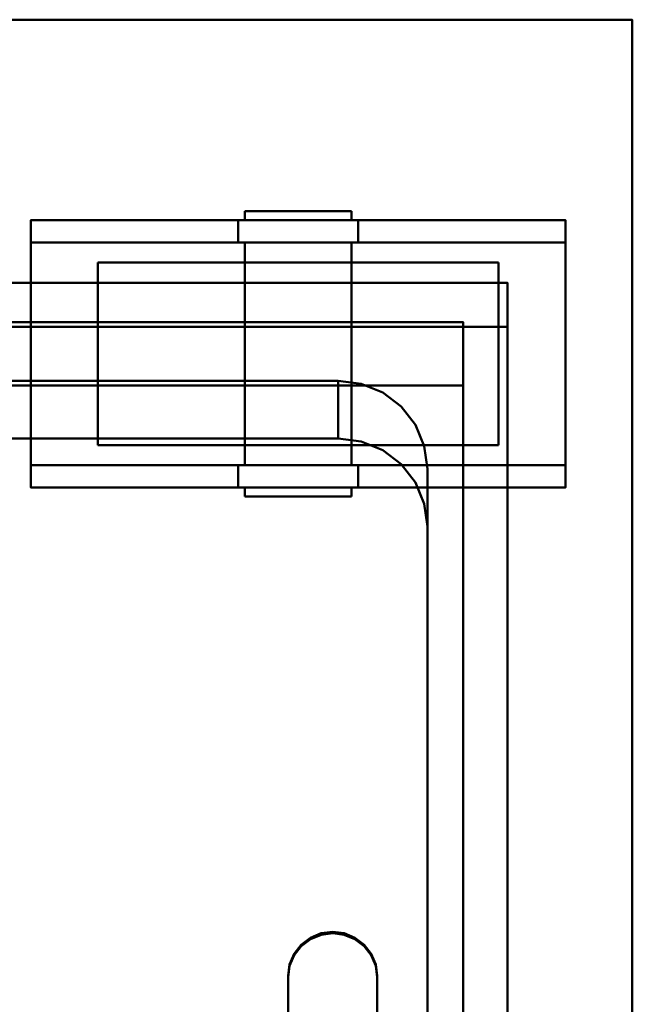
# Model space of a CAD drawing. Header units: millimetres. Extents: x -1749 to 536, y -1543 to 732.
# Tile 25 of 25: x 398 to 536, y 511 to 732. Entities that reach past the tile are written whole.
import ezdxf

# ---------------------------------------------------------------- set-up
doc = ezdxf.new("R2010")
doc.units = ezdxf.units.MM
doc.layers.add('Q-SPCQ', color=7, linetype='Continuous', lineweight=30)

# ---------------------------------------------------------------- blocks, each defined once
blk = doc.blocks.new('rf8.pizza4')
at = {"layer": 'Q-SPCQ', "lineweight": 40}
for points in [[(2133.16, 3187.22), (-151.84, 3187.22), (-151.84, 3927.22), (2133.16, 3927.22)], [(-151.84, 3927.22), (-151.84, 3927.22, 955), (2133.16, 3927.22, 955), (2133.16, 3927.22)], [(1998.16, 3877.22, -5), (1998.16, 3882.22, -5), (2044.71, 3882.22, -96.82), (2044.71, 3877.22, -96.82)], [(1998.16, 3882.22, 0), (1998.16, 3822.22, 0), (2118.16, 3822.22, 0), (2118.16, 3882.22, 0)], [(2071.6, 3877.22, -96.82), (2071.6, 3882.22, -96.82), (2118.16, 3882.22, -5), (2118.16, 3877.22, -5)], [(1998.16, 3877.22, -5), (2118.16, 3877.22, -5), (2118.16, 3827.22, -5), (1998.16, 3827.22, -5)], [(2105.16, 3858.26, 935.21), (2105.16, 3868.17, 936.6), (1005.16, 3868.17, 936.6), (1005.16, 3858.26, 935.21)], [(1005.16, 3868.17, 936.6), (2105.16, 3868.17, 936.6), (2105.16, 3868.17, 946.7), (1005.16, 3868.17, 946.7)], [(2095.16, 3533.53, 756.15), (1915.16, 3533.53, 756.15), (1915.16, 3859.32, 801.93), (2095.16, 3859.32, 801.93)], [(2095.16, 3859.32, 801.93), (1915.16, 3859.32, 801.93), (1915.16, 3845.11, 903.07), (2095.16, 3845.11, 903.07)], [(2095.16, 3519.31, 857.28), (2095.16, 3533.53, 756.15), (2095.16, 3859.32, 801.93), (2095.16, 3845.11, 903.07)], [(2105.16, 3858.26, 904.92), (2105.16, 3858.26, 935.21), (1005.16, 3858.26, 935.21), (1005.16, 3858.26, 904.92)], [(1998.16, 3827.22, -5), (2044.71, 3827.22, -96.82), (2044.71, 3822.22, -96.82), (1998.16, 3822.22, -5)], [(2071.6, 3822.22, -96.82), (2071.6, 3827.22, -96.82), (2118.16, 3827.22, -5), (2118.16, 3822.22, -5)], [(2087.16, 3826.38, 806.44), (2087.16, 3563.96, 769.56), (2087.16, 3551, 861.73), (2087.16, 3813.42, 898.65)], [(2087.16, 3563.96, 769.56), (2087.16, 3551, 861.77), (2087.16, 3813.42, 898.61), (2087.16, 3826.38, 806.44)]]:
    blk.add_3dface(points, dxfattribs=at)
for points, invisible_edges in [([(-151.84, 3927.22, 955), (-123.84, 3868.17, 946.7), (976.16, 3868.17, 946.7), (2133.16, 3927.22, 955)], 5), ([(1005.16, 3868.17, 946.7), (2105.16, 3868.17, 946.7), (2133.16, 3927.22, 955), (976.16, 3868.17, 946.7)], 14), ([(2133.16, 3927.22, 955), (2105.16, 3868.17, 946.7), (2133.16, 3437.22, 886.13)], 3), ([(2133.16, 3437.22, 765), (2133.16, 3927.22), (2133.16, 3927.22, 955), (2133.16, 3437.22, 886.13)], 1), ([(2133.16, 3437.22, 765), (2133.16, 3187.22, 720), (2133.16, 3187.22), (2133.16, 3927.22)], 9), ([(2047.76, 3884.22, -96), (2046.56, 3884.22, -93.11), (2046.16, 3884.22, -90), (2046.56, 3884.22, -86.89)], 8), ([(2046.56, 3882.22, -93.11), (2046.16, 3882.22, -90), (2046.16, 3884.22, -90), (2046.56, 3884.22, -93.11)], 8), ([(2046.16, 3882.22, -90), (2046.56, 3882.22, -86.89), (2046.56, 3884.22, -86.89), (2046.16, 3884.22, -90)], 2), ([(2046.56, 3884.22, -86.89), (2047.76, 3884.22, -84), (2049.67, 3884.22, -81.51), (2061.26, 3884.22, -101.59)], 12), ([(2047.76, 3882.22, -96), (2046.56, 3882.22, -93.11), (2046.56, 3884.22, -93.11), (2047.76, 3884.22, -96)], 10), ([(2046.56, 3882.22, -86.89), (2047.76, 3882.22, -84), (2047.76, 3884.22, -84), (2046.56, 3884.22, -86.89)], 10), ([(2055.05, 3884.22, -101.59), (2052.16, 3884.22, -100.39), (2049.67, 3884.22, -98.49), (2047.76, 3884.22, -96)], 8), ([(2049.67, 3882.22, -98.49), (2047.76, 3882.22, -96), (2047.76, 3884.22, -96), (2049.67, 3884.22, -98.49)], 10), ([(2047.76, 3882.22, -84), (2049.67, 3882.22, -81.51), (2049.67, 3884.22, -81.51), (2047.76, 3884.22, -84)], 10), ([(2052.16, 3884.22, -79.61), (2055.05, 3884.22, -78.41), (2058.16, 3884.22, -78), (2049.67, 3884.22, -81.51)], 4), ([(2052.16, 3882.22, -100.39), (2049.67, 3882.22, -98.49), (2049.67, 3884.22, -98.49), (2052.16, 3884.22, -100.39)], 10), ([(2049.67, 3882.22, -81.51), (2052.16, 3882.22, -79.61), (2052.16, 3884.22, -79.61), (2049.67, 3884.22, -81.51)], 10), ([(2055.05, 3882.22, -101.59), (2052.16, 3882.22, -100.39), (2052.16, 3884.22, -100.39), (2055.05, 3884.22, -101.59)], 10), ([(2052.16, 3882.22, -79.61), (2055.05, 3882.22, -78.41), (2055.05, 3884.22, -78.41), (2052.16, 3884.22, -79.61)], 10), ([(2061.26, 3884.22, -101.59), (2058.16, 3884.22, -102), (2055.05, 3884.22, -101.59)], 12), ([(2058.16, 3882.22, -102), (2055.05, 3882.22, -101.59), (2055.05, 3884.22, -101.59), (2058.16, 3884.22, -102)], 10), ([(2058.16, 3884.22, -78), (2055.05, 3884.22, -78.41), (2055.05, 3882.22, -78.41), (2058.16, 3882.22, -78)], 10), ([(2058.16, 3884.22, -78), (2061.26, 3884.22, -78.41), (2064.16, 3884.22, -79.61)], 12), ([(2058.16, 3884.22, -102), (2061.26, 3884.22, -101.59), (2061.26, 3882.22, -101.59), (2058.16, 3882.22, -102)], 10), ([(2058.16, 3882.22, -78), (2061.26, 3882.22, -78.41), (2061.26, 3884.22, -78.41), (2058.16, 3884.22, -78)], 10), ([(2064.16, 3884.22, -100.39), (2061.26, 3884.22, -101.59), (2068.55, 3884.22, -96), (2066.64, 3884.22, -98.49)], 2), ([(2069.75, 3884.22, -93.11), (2068.55, 3884.22, -96), (2061.26, 3884.22, -101.59), (2064.16, 3884.22, -79.61)], 14), ([(2064.16, 3882.22, -100.39), (2061.26, 3882.22, -101.59), (2061.26, 3884.22, -101.59), (2064.16, 3884.22, -100.39)], 10), ([(2061.26, 3882.22, -78.41), (2064.16, 3882.22, -79.61), (2064.16, 3884.22, -79.61), (2061.26, 3884.22, -78.41)], 10), ([(2064.16, 3884.22, -79.61), (2066.64, 3884.22, -81.51), (2068.55, 3884.22, -84), (2069.75, 3884.22, -93.11)], 12), ([(2066.64, 3882.22, -98.49), (2064.16, 3882.22, -100.39), (2064.16, 3884.22, -100.39), (2066.64, 3884.22, -98.49)], 10), ([(2064.16, 3882.22, -79.61), (2066.64, 3882.22, -81.51), (2066.64, 3884.22, -81.51), (2064.16, 3884.22, -79.61)], 10), ([(2068.55, 3882.22, -96), (2066.64, 3882.22, -98.49), (2066.64, 3884.22, -98.49), (2068.55, 3884.22, -96)], 10), ([(2066.64, 3882.22, -81.51), (2068.55, 3882.22, -84), (2068.55, 3884.22, -84), (2066.64, 3884.22, -81.51)], 10), ([(2068.55, 3884.22, -84), (2069.75, 3884.22, -86.89), (2070.16, 3884.22, -90), (2069.75, 3884.22, -93.11)], 8), ([(2069.75, 3882.22, -93.11), (2068.55, 3882.22, -96), (2068.55, 3884.22, -96), (2069.75, 3884.22, -93.11)], 10), ([(2068.55, 3882.22, -84), (2069.75, 3882.22, -86.89), (2069.75, 3884.22, -86.89), (2068.55, 3884.22, -84)], 10), ([(2070.16, 3882.22, -90), (2069.75, 3882.22, -93.11), (2069.75, 3884.22, -93.11), (2070.16, 3884.22, -90)], 2), ([(2069.75, 3882.22, -86.89), (2070.16, 3882.22, -90), (2070.16, 3884.22, -90), (2069.75, 3884.22, -86.89)], 8), ([(2047.76, 3882.22, -84), (2046.56, 3882.22, -86.89), (1998.16, 3882.22, -5)], 14), ([(2046.56, 3882.22, -86.89), (2046.16, 3882.22, -90), (2044.71, 3882.22, -96.82), (1998.16, 3882.22, -5)], 10), ([(2058.16, 3882.22, -78), (2055.05, 3882.22, -78.41), (1998.16, 3882.22, -5), (2118.16, 3882.22, -5)], 14), ([(2052.16, 3882.22, -79.61), (2049.67, 3882.22, -81.51), (1998.16, 3882.22, -5)], 14), ([(2055.05, 3882.22, -78.41), (2052.16, 3882.22, -79.61), (1998.16, 3882.22, -5)], 14), ([(2118.16, 3882.22, -5), (1998.16, 3882.22, -5), (1998.16, 3882.22, 0), (2118.16, 3882.22, 0)], 1), ([(1998.16, 3882.22, -5), (2049.67, 3882.22, -81.51), (2047.76, 3882.22, -84)], 13), ([(1998.16, 3882.22, 0), (1998.16, 3882.22, -5), (1998.16, 3877.22, -5), (1998.16, 3822.22, 0)], 4), ([(2046.76, 3882.22, -99.87), (2044.71, 3882.22, -96.82), (2047.76, 3882.22, -96), (2049.67, 3882.22, -98.49)], 10), ([(2044.71, 3882.22, -96.82), (2046.56, 3882.22, -93.11), (2047.76, 3882.22, -96)], 13), ([(2046.56, 3882.22, -93.11), (2044.71, 3882.22, -96.82), (2046.16, 3882.22, -90)], 3), ([(2046.76, 3877.22, -99.87), (2044.71, 3877.22, -96.82), (2044.71, 3882.22, -96.82), (2046.76, 3882.22, -99.87)], 8), ([(2049.67, 3882.22, -98.49), (2052.16, 3882.22, -100.39), (2049.5, 3882.22, -102.34), (2046.76, 3882.22, -99.87)], 10), ([(2049.5, 3877.22, -102.34), (2046.76, 3877.22, -99.87), (2046.76, 3882.22, -99.87), (2049.5, 3882.22, -102.34)], 10), ([(2052.16, 3882.22, -100.39), (2055.05, 3882.22, -101.59), (2052.74, 3882.22, -104.07), (2049.5, 3882.22, -102.34)], 10), ([(2052.74, 3877.22, -104.07), (2049.5, 3877.22, -102.34), (2049.5, 3882.22, -102.34), (2052.74, 3882.22, -104.07)], 10), ([(2055.05, 3882.22, -101.59), (2058.16, 3882.22, -102), (2056.32, 3882.22, -104.96), (2052.74, 3882.22, -104.07)], 10), ([(2056.32, 3877.22, -104.96), (2052.74, 3877.22, -104.07), (2052.74, 3882.22, -104.07), (2056.32, 3882.22, -104.96)], 10), ([(2058.16, 3882.22, -102), (2061.26, 3882.22, -101.59), (2060, 3882.22, -104.96), (2056.32, 3882.22, -104.96)], 10), ([(2056.32, 3882.22, -104.96), (2060, 3882.22, -104.96), (2060, 3877.22, -104.96), (2056.32, 3877.22, -104.96)], 10), ([(2061.26, 3882.22, -78.41), (2058.16, 3882.22, -78), (2118.16, 3882.22, -5)], 14), ([(2061.26, 3882.22, -101.59), (2063.57, 3882.22, -104.07), (2060, 3882.22, -104.96)], 13), ([(2063.57, 3877.22, -104.07), (2060, 3877.22, -104.96), (2060, 3882.22, -104.96), (2063.57, 3882.22, -104.07)], 10), ([(2064.16, 3882.22, -100.39), (2066.81, 3882.22, -102.34), (2063.57, 3882.22, -104.07), (2061.26, 3882.22, -101.59)], 5), ([(2061.26, 3882.22, -78.41), (2118.16, 3882.22, -5), (2064.16, 3882.22, -79.61)], 3), ([(2066.81, 3877.22, -102.34), (2063.57, 3877.22, -104.07), (2063.57, 3882.22, -104.07), (2066.81, 3882.22, -102.34)], 10), ([(2066.64, 3882.22, -98.49), (2069.55, 3882.22, -99.87), (2066.81, 3882.22, -102.34), (2064.16, 3882.22, -100.39)], 5), ([(2064.16, 3882.22, -79.61), (2118.16, 3882.22, -5), (2066.64, 3882.22, -81.51)], 3), ([(2068.55, 3882.22, -96), (2071.6, 3882.22, -96.82), (2069.55, 3882.22, -99.87), (2066.64, 3882.22, -98.49)], 5), ([(2068.55, 3882.22, -84), (2066.64, 3882.22, -81.51), (2118.16, 3882.22, -5)], 14), ([(2069.55, 3877.22, -99.87), (2066.81, 3877.22, -102.34), (2066.81, 3882.22, -102.34), (2069.55, 3882.22, -99.87)], 10), ([(2071.6, 3882.22, -96.82), (2068.55, 3882.22, -96), (2069.75, 3882.22, -93.11)], 13), ([(2068.55, 3882.22, -84), (2118.16, 3882.22, -5), (2069.75, 3882.22, -86.89)], 3), ([(2071.6, 3877.22, -96.82), (2069.55, 3877.22, -99.87), (2069.55, 3882.22, -99.87), (2071.6, 3882.22, -96.82)], 2), ([(2069.75, 3882.22, -86.89), (2118.16, 3882.22, -5), (2071.6, 3882.22, -96.82), (2070.16, 3882.22, -90)], 5), ([(2070.16, 3882.22, -90), (2071.6, 3882.22, -96.82), (2069.75, 3882.22, -93.11)], 3), ([(2118.16, 3877.22, -5), (2118.16, 3882.22, -5), (2118.16, 3882.22, 0), (2118.16, 3822.22, 0)], 8), ([(1998.16, 3877.22, -5), (2049.67, 3877.22, -81.51), (2052.16, 3877.22, -79.61)], 13), ([(2049.67, 3877.22, -81.51), (1998.16, 3877.22, -5), (2047.76, 3877.22, -84)], 3), ([(2052.16, 3877.22, -79.61), (2055.05, 3877.22, -78.41), (1998.16, 3877.22, -5)], 14), ([(1998.16, 3877.22, -5), (2055.05, 3877.22, -78.41), (2058.16, 3877.22, -78)], 13), ([(2046.56, 3877.22, -86.89), (2047.76, 3877.22, -84), (1998.16, 3877.22, -5)], 14), ([(2044.71, 3877.22, -96.82), (2046.16, 3877.22, -90), (2046.56, 3877.22, -86.89), (1998.16, 3877.22, -5)], 5), ([(2058.16, 3877.22, -78), (2061.26, 3877.22, -78.41), (2118.16, 3877.22, -5), (1998.16, 3877.22, -5)], 10), ([(1998.16, 3827.22, -5), (1998.16, 3822.22, -5), (1998.16, 3822.22, 0), (1998.16, 3877.22, -5)], 4), ([(2044.71, 3877.22, -96.82), (2046.56, 3877.22, -93.11), (2046.16, 3877.22, -90)], 13), ([(2047.76, 3877.22, -96), (2046.56, 3877.22, -93.11), (2044.71, 3877.22, -96.82), (2046.76, 3877.22, -99.87)], 10), ([(2046.56, 3827.22, -93.11), (2046.16, 3827.22, -90), (2046.16, 3877.22, -90), (2046.56, 3877.22, -93.11)], 8), ([(2046.16, 3827.22, -90), (2046.56, 3827.22, -86.89), (2046.56, 3877.22, -86.89), (2046.16, 3877.22, -90)], 2), ([(2047.76, 3827.22, -96), (2046.56, 3827.22, -93.11), (2046.56, 3877.22, -93.11), (2047.76, 3877.22, -96)], 10), ([(2046.56, 3827.22, -86.89), (2047.76, 3827.22, -84), (2047.76, 3877.22, -84), (2046.56, 3877.22, -86.89)], 10), ([(2049.67, 3877.22, -98.49), (2047.76, 3877.22, -96), (2046.76, 3877.22, -99.87), (2049.5, 3877.22, -102.34)], 10), ([(2049.67, 3827.22, -98.49), (2047.76, 3827.22, -96), (2047.76, 3877.22, -96), (2049.67, 3877.22, -98.49)], 10), ([(2047.76, 3827.22, -84), (2049.67, 3827.22, -81.51), (2049.67, 3877.22, -81.51), (2047.76, 3877.22, -84)], 10), ([(2049.5, 3877.22, -102.34), (2052.16, 3877.22, -100.39), (2049.67, 3877.22, -98.49)], 13), ([(2052.74, 3877.22, -104.07), (2055.05, 3877.22, -101.59), (2052.16, 3877.22, -100.39), (2049.5, 3877.22, -102.34)], 5), ([(2052.16, 3827.22, -100.39), (2049.67, 3827.22, -98.49), (2049.67, 3877.22, -98.49), (2052.16, 3877.22, -100.39)], 10), ([(2049.67, 3827.22, -81.51), (2052.16, 3827.22, -79.61), (2052.16, 3877.22, -79.61), (2049.67, 3877.22, -81.51)], 10), ([(2055.05, 3827.22, -101.59), (2052.16, 3827.22, -100.39), (2052.16, 3877.22, -100.39), (2055.05, 3877.22, -101.59)], 10), ([(2052.16, 3827.22, -79.61), (2055.05, 3827.22, -78.41), (2055.05, 3877.22, -78.41), (2052.16, 3877.22, -79.61)], 10), ([(2056.32, 3877.22, -104.96), (2058.16, 3877.22, -102), (2055.05, 3877.22, -101.59), (2052.74, 3877.22, -104.07)], 5), ([(2058.16, 3827.22, -102), (2055.05, 3827.22, -101.59), (2055.05, 3877.22, -101.59), (2058.16, 3877.22, -102)], 10), ([(2058.16, 3877.22, -78), (2055.05, 3877.22, -78.41), (2055.05, 3827.22, -78.41), (2058.16, 3827.22, -78)], 10), ([(2058.16, 3877.22, -102), (2056.32, 3877.22, -104.96), (2060, 3877.22, -104.96)], 13), ([(2060, 3877.22, -104.96), (2063.57, 3877.22, -104.07), (2061.26, 3877.22, -101.59), (2058.16, 3877.22, -102)], 10), ([(2058.16, 3877.22, -102), (2061.26, 3877.22, -101.59), (2061.26, 3827.22, -101.59), (2058.16, 3827.22, -102)], 10), ([(2058.16, 3827.22, -78), (2061.26, 3827.22, -78.41), (2061.26, 3877.22, -78.41), (2058.16, 3877.22, -78)], 10), ([(2064.16, 3877.22, -79.61), (2118.16, 3877.22, -5), (2061.26, 3877.22, -78.41)], 3), ([(2063.57, 3877.22, -104.07), (2066.81, 3877.22, -102.34), (2064.16, 3877.22, -100.39), (2061.26, 3877.22, -101.59)], 10), ([(2064.16, 3827.22, -100.39), (2061.26, 3827.22, -101.59), (2061.26, 3877.22, -101.59), (2064.16, 3877.22, -100.39)], 10), ([(2061.26, 3827.22, -78.41), (2064.16, 3827.22, -79.61), (2064.16, 3877.22, -79.61), (2061.26, 3877.22, -78.41)], 10), ([(2118.16, 3877.22, -5), (2064.16, 3877.22, -79.61), (2066.64, 3877.22, -81.51)], 13), ([(2066.81, 3877.22, -102.34), (2069.55, 3877.22, -99.87), (2066.64, 3877.22, -98.49), (2064.16, 3877.22, -100.39)], 10), ([(2066.64, 3827.22, -98.49), (2064.16, 3827.22, -100.39), (2064.16, 3877.22, -100.39), (2066.64, 3877.22, -98.49)], 10), ([(2064.16, 3827.22, -79.61), (2066.64, 3827.22, -81.51), (2066.64, 3877.22, -81.51), (2064.16, 3877.22, -79.61)], 10), ([(2066.64, 3877.22, -81.51), (2068.55, 3877.22, -84), (2118.16, 3877.22, -5)], 14), ([(2068.55, 3877.22, -96), (2066.64, 3877.22, -98.49), (2069.55, 3877.22, -99.87), (2071.6, 3877.22, -96.82)], 10), ([(2068.55, 3827.22, -96), (2066.64, 3827.22, -98.49), (2066.64, 3877.22, -98.49), (2068.55, 3877.22, -96)], 10), ([(2066.64, 3827.22, -81.51), (2068.55, 3827.22, -84), (2068.55, 3877.22, -84), (2066.64, 3877.22, -81.51)], 10), ([(2068.55, 3877.22, -84), (2069.75, 3877.22, -86.89), (2118.16, 3877.22, -5)], 14), ([(2068.55, 3877.22, -96), (2071.6, 3877.22, -96.82), (2069.75, 3877.22, -93.11)], 3), ([(2069.75, 3827.22, -93.11), (2068.55, 3827.22, -96), (2068.55, 3877.22, -96), (2069.75, 3877.22, -93.11)], 10), ([(2068.55, 3827.22, -84), (2069.75, 3827.22, -86.89), (2069.75, 3877.22, -86.89), (2068.55, 3877.22, -84)], 10), ([(2069.75, 3877.22, -86.89), (2070.16, 3877.22, -90), (2071.6, 3877.22, -96.82), (2118.16, 3877.22, -5)], 10), ([(2071.6, 3877.22, -96.82), (2070.16, 3877.22, -90), (2069.75, 3877.22, -93.11)], 13), ([(2070.16, 3827.22, -90), (2069.75, 3827.22, -93.11), (2069.75, 3877.22, -93.11), (2070.16, 3877.22, -90)], 2), ([(2069.75, 3827.22, -86.89), (2070.16, 3827.22, -90), (2070.16, 3877.22, -90), (2069.75, 3877.22, -86.89)], 8), ([(2118.16, 3822.22, 0), (2118.16, 3822.22, -5), (2118.16, 3827.22, -5), (2118.16, 3877.22, -5)], 8), ([(2014.69, 3872.73, -101.65), (2013.16, 3872.73, -90), (2035.66, 3872.73, -128.97), (2019.18, 3872.73, -112.5)], 6), ([(2035.66, 3872.73, -128.97), (2013.16, 3872.73, -90), (2069.8, 3872.73, -133.47), (2058.16, 3872.73, -135)], 11), ([(2069.8, 3872.73, -133.47), (2013.16, 3872.73, -90), (2014.69, 3872.73, -78.35), (2089.98, 3872.73, -58.18)], 13), ([(2014.69, 3872.73, -101.65), (2014.69, 3831.72, -101.65), (2013.16, 3831.72, -90), (2013.16, 3872.73, -90)], 1), ([(2013.16, 3831.72, -90), (2014.69, 3831.72, -78.35), (2014.69, 3872.73, -78.35), (2013.16, 3872.73, -90)], 2), ([(2058.16, 3872.73, -45), (2014.69, 3872.73, -78.35), (2019.18, 3872.73, -67.5), (2026.34, 3872.73, -58.18)], 9), ([(2089.98, 3872.73, -58.18), (2014.69, 3872.73, -78.35), (2058.16, 3872.73, -45), (2080.66, 3872.73, -51.03)], 7), ([(2019.18, 3872.73, -112.5), (2019.18, 3831.72, -112.5), (2014.69, 3831.72, -101.65), (2014.69, 3872.73, -101.65)], 5), ([(2014.69, 3831.72, -78.35), (2019.18, 3831.72, -67.5), (2019.18, 3872.73, -67.5), (2014.69, 3872.73, -78.35)], 10), ([(2019.18, 3872.73, -112.5), (2035.66, 3872.73, -128.97), (2026.34, 3872.73, -121.82)], 1), ([(2026.34, 3872.73, -121.82), (2026.34, 3831.72, -121.82), (2019.18, 3831.72, -112.5), (2019.18, 3872.73, -112.5)], 5), ([(2019.18, 3831.72, -67.5), (2026.34, 3831.72, -58.18), (2026.34, 3872.73, -58.18), (2019.18, 3872.73, -67.5)], 10), ([(2035.66, 3872.73, -51.03), (2046.51, 3872.73, -46.53), (2058.16, 3872.73, -45), (2026.34, 3872.73, -58.18)], 4), ([(2035.66, 3872.73, -128.97), (2035.66, 3831.72, -128.97), (2026.34, 3831.72, -121.82), (2026.34, 3872.73, -121.82)], 5), ([(2026.34, 3831.72, -58.18), (2035.66, 3831.72, -51.03), (2035.66, 3872.73, -51.03), (2026.34, 3872.73, -58.18)], 10), ([(2035.66, 3872.73, -128.97), (2058.16, 3872.73, -135), (2046.51, 3872.73, -133.47)], 1), ([(2046.51, 3872.73, -133.47), (2046.51, 3831.72, -133.47), (2035.66, 3831.72, -128.97), (2035.66, 3872.73, -128.97)], 5), ([(2035.66, 3831.72, -51.03), (2046.51, 3831.72, -46.53), (2046.51, 3872.73, -46.53), (2035.66, 3872.73, -51.03)], 10), ([(2046.51, 3872.73, -133.47), (2058.16, 3872.73, -135), (2058.16, 3831.72, -135), (2046.51, 3831.72, -133.47)], 10), ([(2058.16, 3831.72, -45), (2058.16, 3872.73, -45), (2046.51, 3872.73, -46.53), (2046.51, 3831.72, -46.53)], 5), ([(2069.8, 3872.73, -46.53), (2080.66, 3872.73, -51.03), (2058.16, 3872.73, -45)], 2), ([(2058.16, 3831.72, -135), (2058.16, 3872.73, -135), (2069.8, 3872.73, -133.47), (2069.8, 3831.72, -133.47)], 5), ([(2069.8, 3872.73, -46.53), (2058.16, 3872.73, -45), (2058.16, 3831.72, -45), (2069.8, 3831.72, -46.53)], 10), ([(2089.98, 3872.73, -121.82), (2080.66, 3872.73, -128.97), (2069.8, 3872.73, -133.47), (2089.98, 3872.73, -58.18)], 12), ([(2080.66, 3831.72, -128.97), (2069.8, 3831.72, -133.47), (2069.8, 3872.73, -133.47), (2080.66, 3872.73, -128.97)], 10), ([(2069.8, 3872.73, -46.53), (2069.8, 3831.72, -46.53), (2080.66, 3831.72, -51.03), (2080.66, 3872.73, -51.03)], 5), ([(2089.98, 3831.72, -121.82), (2080.66, 3831.72, -128.97), (2080.66, 3872.73, -128.97), (2089.98, 3872.73, -121.82)], 10), ([(2080.66, 3872.73, -51.03), (2080.66, 3831.72, -51.03), (2089.98, 3831.72, -58.18), (2089.98, 3872.73, -58.18)], 5), ([(2101.62, 3872.73, -101.65), (2097.13, 3872.73, -112.5), (2089.98, 3872.73, -121.82), (2097.13, 3872.73, -67.5)], 12), ([(2089.98, 3872.73, -121.82), (2089.98, 3872.73, -58.18), (2097.13, 3872.73, -67.5)], 13), ([(2097.13, 3831.72, -112.5), (2089.98, 3831.72, -121.82), (2089.98, 3872.73, -121.82), (2097.13, 3872.73, -112.5)], 10), ([(2089.98, 3872.73, -58.18), (2089.98, 3831.72, -58.18), (2097.13, 3831.72, -67.5), (2097.13, 3872.73, -67.5)], 5), ([(2101.62, 3872.73, -78.35), (2103.16, 3872.73, -90), (2101.62, 3872.73, -101.65), (2097.13, 3872.73, -67.5)], 4), ([(2101.62, 3831.72, -101.65), (2097.13, 3831.72, -112.5), (2097.13, 3872.73, -112.5), (2101.62, 3872.73, -101.65)], 10), ([(2097.13, 3872.73, -67.5), (2097.13, 3831.72, -67.5), (2101.62, 3831.72, -78.35), (2101.62, 3872.73, -78.35)], 5), ([(2103.16, 3831.72, -90), (2101.62, 3831.72, -101.65), (2101.62, 3872.73, -101.65), (2103.16, 3872.73, -90)], 2), ([(2101.62, 3872.73, -78.35), (2101.62, 3831.72, -78.35), (2103.16, 3831.72, -90), (2103.16, 3872.73, -90)], 1), ([(2105.16, 3493.36, 894.02), (2133.16, 3437.22, 886.13), (2105.16, 3868.17, 946.7)], 3), ([(2105.16, 3868.17, 946.7), (2105.16, 3868.17, 936.6), (2105.16, 3858.26, 935.21), (2105.16, 3493.36, 894.02)], 4), ([(1527.16, 3833.23, 901.4), (1585.16, 3833.23, 901.4), (2105.16, 3858.26, 904.92), (1005.16, 3858.26, 904.92)], 11), ([(2105.16, 3858.26, 904.92), (1585.16, 3833.23, 901.4), (1707.16, 3833.23, 901.4), (1765.16, 3833.23, 901.4)], 13), ([(2105.16, 3858.26, 904.92), (1765.16, 3833.23, 901.4), (1887.16, 3833.23, 901.4)], 13), ([(1945.16, 3833.23, 901.4), (2067.16, 3833.23, 901.4), (2105.16, 3858.26, 904.92), (1887.16, 3833.23, 901.4)], 14), ([(2067.16, 3833.23, 901.4), (2072.33, 3832.55, 901.3), (2105.16, 3858.26, 904.92)], 14), ([(2077.16, 3830.57, 901.02), (2105.16, 3858.26, 904.92), (2072.33, 3832.55, 901.3)], 3), ([(2105.16, 3858.26, 904.92), (2077.16, 3830.57, 901.02), (2081.3, 3827.43, 900.58)], 13), ([(2084.48, 3823.33, 900.01), (2105.16, 3858.26, 904.92), (2081.3, 3827.43, 900.58)], 3), ([(2105.16, 3858.26, 904.92), (2084.48, 3823.33, 900.01), (2086.47, 3818.55, 899.33)], 13), ([(2105.16, 3858.26, 904.92), (2086.47, 3818.55, 899.33), (2087.16, 3813.42, 898.61)], 13), ([(2105.16, 3858.26, 904.92), (2087.16, 3551, 861.73), (2105.16, 3503.26, 855.02)], 3), ([(2087.16, 3551, 861.73), (2105.16, 3858.26, 904.92), (2087.16, 3813.42, 898.61)], 3), ([(2105.16, 3858.26, 904.92), (2105.16, 3503.26, 855.02), (2105.16, 3503.26, 885.32), (2105.16, 3858.26, 935.21)], 4), ([(2105.16, 3503.26, 885.32), (2105.16, 3493.36, 883.93), (2105.16, 3493.36, 894.02), (2105.16, 3858.26, 935.21)], 12), ([(1925.16, 3826.38, 806.44), (2087.16, 3826.38, 806.44), (2067.16, 3846.18, 809.23), (1945.16, 3846.18, 809.23)], 11), ([(1925.16, 3826.38, 806.44), (2087.16, 3826.38, 806.44), (2067.16, 3846.18, 809.23), (1945.16, 3846.18, 809.23)], 11), ([(2067.16, 3833.23, 901.4), (1945.16, 3846.18, 809.23), (2067.16, 3846.18, 809.23)], 1), ([(1945.16, 3846.18, 809.23), (2067.16, 3833.23, 901.4), (1945.16, 3833.22, 901.44)], 1), ([(2067.16, 3846.18, 809.23), (2067.16, 3833.22, 901.44), (1945.16, 3833.23, 901.4)], 12), ([(1945.16, 3833.23, 901.4), (1945.16, 3846.18, 809.23), (2067.16, 3846.18, 809.23)], 12), ([(2081.3, 3840.38, 808.41), (2072.33, 3845.51, 809.13), (2067.16, 3846.18, 809.23)], 13), ([(2072.33, 3845.51, 809.13), (2072.33, 3832.55, 901.3), (2067.16, 3846.18, 809.23)], 3), ([(2067.16, 3833.22, 901.44), (2067.16, 3846.18, 809.23), (2072.33, 3832.55, 901.3)], 2), ([(2081.3, 3840.38, 808.41), (2072.33, 3845.51, 809.13), (2067.16, 3846.18, 809.23)], 13), ([(2072.33, 3845.51, 809.13), (2072.33, 3832.55, 901.3), (2067.16, 3846.18, 809.23)], 3), ([(2067.16, 3833.22, 901.44), (2067.16, 3846.18, 809.23), (2072.33, 3832.55, 901.3)], 2), ([(1945.16, 3833.23, 901.4), (2067.16, 3833.23, 901.4), (2095.16, 3845.11, 903.07), (1915.16, 3845.11, 903.07)], 10), ([(2067.16, 3833.23, 901.4), (2072.33, 3832.55, 901.3), (2095.16, 3845.11, 903.07)], 14), ([(2072.33, 3845.51, 809.13), (2081.3, 3840.38, 808.41), (2077.16, 3843.53, 808.85)], 1), ([(2077.16, 3830.57, 901.02), (2072.33, 3832.55, 901.3), (2072.33, 3845.51, 809.13)], 14), ([(2072.33, 3845.51, 809.13), (2077.16, 3843.53, 808.85), (2077.16, 3830.57, 901.02)], 14), ([(2072.33, 3845.51, 809.13), (2081.3, 3840.38, 808.41), (2077.16, 3843.53, 808.85)], 1), ([(2077.16, 3830.57, 901.02), (2072.33, 3832.55, 901.3), (2072.33, 3845.51, 809.13)], 14), ([(2072.33, 3845.51, 809.13), (2077.16, 3843.53, 808.85), (2077.16, 3830.57, 901.02)], 14), ([(2072.33, 3832.55, 901.3), (2077.16, 3830.57, 901.02), (2095.16, 3845.11, 903.07)], 14), ([(2077.16, 3830.57, 901.02), (2081.3, 3827.43, 900.58), (2095.16, 3845.11, 903.07)], 14), ([(2081.3, 3827.43, 900.58), (2077.16, 3830.57, 901.02), (2077.16, 3843.53, 808.85), (2081.3, 3840.38, 808.41)], 10), ([(2081.3, 3827.43, 900.58), (2077.16, 3830.57, 901.02), (2077.16, 3843.53, 808.85), (2081.3, 3840.38, 808.41)], 10), ([(2084.48, 3823.33, 900.01), (2095.16, 3845.11, 903.07), (2081.3, 3827.43, 900.58)], 3), ([(2095.16, 3845.11, 903.07), (2084.48, 3823.33, 900.01), (2086.47, 3818.55, 899.33)], 13), ([(2086.47, 3818.55, 899.33), (2087.16, 3813.42, 898.61), (2095.16, 3845.11, 903.07)], 14), ([(2095.16, 3845.11, 903.07), (2087.16, 3813.42, 898.61), (2087.16, 3551, 861.73)], 13), ([(2087.16, 3551, 861.73), (2095.16, 3519.31, 857.28), (2095.16, 3845.11, 903.07)], 13), ([(2084.48, 3836.28, 807.83), (2081.3, 3840.38, 808.41), (2086.47, 3831.5, 807.16)], 2), ([(2087.16, 3826.38, 806.44), (2086.47, 3831.5, 807.16), (2081.3, 3840.38, 808.41)], 14), ([(2084.48, 3836.28, 807.83), (2084.48, 3823.33, 900.01), (2081.3, 3840.38, 808.41)], 3), ([(2081.3, 3827.43, 900.58), (2081.3, 3840.38, 808.41), (2084.48, 3823.33, 900.01)], 3), ([(2084.48, 3836.28, 807.83), (2081.3, 3840.38, 808.41), (2086.47, 3831.5, 807.16)], 2), ([(2087.16, 3826.38, 806.44), (2086.47, 3831.5, 807.16), (2081.3, 3840.38, 808.41)], 14), ([(2084.48, 3836.28, 807.83), (2084.48, 3823.33, 900.01), (2081.3, 3840.38, 808.41)], 3), ([(2081.3, 3827.43, 900.58), (2081.3, 3840.38, 808.41), (2084.48, 3823.33, 900.01)], 3), ([(2086.47, 3818.55, 899.33), (2084.48, 3823.33, 900.01), (2084.48, 3836.28, 807.83), (2086.47, 3831.5, 807.16)], 10), ([(2086.47, 3818.55, 899.33), (2084.48, 3823.33, 900.01), (2084.48, 3836.28, 807.83), (2086.47, 3831.5, 807.16)], 10), ([(2014.69, 3831.72, -78.35), (2013.16, 3831.72, -90), (2014.69, 3831.72, -101.65)], 12), ([(2019.18, 3831.72, -67.5), (2014.69, 3831.72, -78.35), (2035.66, 3831.72, -51.03), (2026.34, 3831.72, -58.18)], 2), ([(2035.66, 3831.72, -128.97), (2014.69, 3831.72, -101.65), (2019.18, 3831.72, -112.5), (2026.34, 3831.72, -121.82)], 1), ([(2058.16, 3831.72, -135), (2069.8, 3831.72, -133.47), (2014.69, 3831.72, -78.35)], 14), ([(2058.16, 3831.72, -45), (2046.51, 3831.72, -46.53), (2035.66, 3831.72, -51.03), (2089.98, 3831.72, -58.18)], 12), ([(2058.16, 3831.72, -135), (2035.66, 3831.72, -128.97), (2046.51, 3831.72, -133.47)], 1), ([(2080.66, 3831.72, -51.03), (2069.8, 3831.72, -46.53), (2058.16, 3831.72, -45), (2089.98, 3831.72, -58.18)], 4), ([(2069.8, 3831.72, -133.47), (2080.66, 3831.72, -128.97), (2089.98, 3831.72, -121.82), (2089.98, 3831.72, -58.18)], 12), ([(2087.16, 3813.42, 898.61), (2086.47, 3818.55, 899.33), (2086.47, 3831.5, 807.16)], 14), ([(2086.47, 3831.5, 807.16), (2087.16, 3826.38, 806.44), (2087.16, 3813.42, 898.61)], 12), ([(2087.16, 3813.42, 898.61), (2086.47, 3818.55, 899.33), (2086.47, 3831.5, 807.16)], 14), ([(2086.47, 3831.5, 807.16), (2087.16, 3826.38, 806.44), (2087.16, 3813.42, 898.61)], 12), ([(2097.13, 3831.72, -67.5), (2089.98, 3831.72, -58.18), (2101.62, 3831.72, -101.65), (2101.62, 3831.72, -78.35)], 6), ([(2089.98, 3831.72, -121.82), (2097.13, 3831.72, -112.5), (2101.62, 3831.72, -101.65), (2089.98, 3831.72, -58.18)], 12), ([(2101.62, 3831.72, -78.35), (2101.62, 3831.72, -101.65), (2103.16, 3831.72, -90)], 1), ([(1925.16, 3563.96, 769.56), (2087.16, 3563.96, 769.56), (2087.16, 3826.38, 806.44), (1925.16, 3826.38, 806.44)], 5), ([(1925.16, 3563.96, 769.56), (2087.16, 3563.96, 769.56), (2087.16, 3826.38, 806.44), (1925.16, 3826.38, 806.44)], 5), ([(2046.56, 3827.22, -86.89), (2046.16, 3827.22, -90), (2044.71, 3827.22, -96.82), (1998.16, 3827.22, -5)], 10), ([(2047.76, 3827.22, -84), (1998.16, 3827.22, -5), (2049.67, 3827.22, -81.51)], 3), ([(1998.16, 3827.22, -5), (2047.76, 3827.22, -84), (2046.56, 3827.22, -86.89)], 13), ([(2052.16, 3827.22, -79.61), (2049.67, 3827.22, -81.51), (1998.16, 3827.22, -5)], 14), ([(2055.05, 3827.22, -78.41), (2052.16, 3827.22, -79.61), (1998.16, 3827.22, -5)], 14), ([(2058.16, 3827.22, -78), (2055.05, 3827.22, -78.41), (1998.16, 3827.22, -5), (2118.16, 3827.22, -5)], 10), ([(2047.76, 3827.22, -96), (2049.67, 3827.22, -98.49), (2046.76, 3827.22, -99.87), (2044.71, 3827.22, -96.82)], 10), ([(2046.56, 3827.22, -93.11), (2044.71, 3827.22, -96.82), (2046.16, 3827.22, -90)], 3), ([(2047.76, 3827.22, -96), (2044.71, 3827.22, -96.82), (2046.56, 3827.22, -93.11)], 3), ([(2046.76, 3822.22, -99.87), (2044.71, 3822.22, -96.82), (2044.71, 3827.22, -96.82), (2046.76, 3827.22, -99.87)], 8), ([(2049.67, 3827.22, -98.49), (2052.16, 3827.22, -100.39), (2049.5, 3827.22, -102.34), (2046.76, 3827.22, -99.87)], 10), ([(2049.5, 3822.22, -102.34), (2046.76, 3822.22, -99.87), (2046.76, 3827.22, -99.87), (2049.5, 3827.22, -102.34)], 10), ([(2052.74, 3827.22, -104.07), (2049.5, 3827.22, -102.34), (2052.16, 3827.22, -100.39), (2055.05, 3827.22, -101.59)], 10), ([(2052.74, 3822.22, -104.07), (2049.5, 3822.22, -102.34), (2049.5, 3827.22, -102.34), (2052.74, 3827.22, -104.07)], 10), ([(2056.32, 3827.22, -104.96), (2052.74, 3827.22, -104.07), (2055.05, 3827.22, -101.59), (2058.16, 3827.22, -102)], 10), ([(2056.32, 3822.22, -104.96), (2052.74, 3822.22, -104.07), (2052.74, 3827.22, -104.07), (2056.32, 3827.22, -104.96)], 10), ([(2056.32, 3827.22, -104.96), (2058.16, 3827.22, -102), (2060, 3827.22, -104.96)], 3), ([(2056.32, 3827.22, -104.96), (2060, 3827.22, -104.96), (2060, 3822.22, -104.96), (2056.32, 3822.22, -104.96)], 10), ([(2061.26, 3827.22, -101.59), (2063.57, 3827.22, -104.07), (2060, 3827.22, -104.96), (2058.16, 3827.22, -102)], 5), ([(2061.26, 3827.22, -78.41), (2058.16, 3827.22, -78), (2118.16, 3827.22, -5)], 14), ([(2063.57, 3822.22, -104.07), (2060, 3822.22, -104.96), (2060, 3827.22, -104.96), (2063.57, 3827.22, -104.07)], 10), ([(2064.16, 3827.22, -100.39), (2066.81, 3827.22, -102.34), (2063.57, 3827.22, -104.07), (2061.26, 3827.22, -101.59)], 5), ([(2118.16, 3827.22, -5), (2064.16, 3827.22, -79.61), (2061.26, 3827.22, -78.41)], 13), ([(2066.81, 3822.22, -102.34), (2063.57, 3822.22, -104.07), (2063.57, 3827.22, -104.07), (2066.81, 3827.22, -102.34)], 10), ([(2066.64, 3827.22, -98.49), (2069.55, 3827.22, -99.87), (2066.81, 3827.22, -102.34), (2064.16, 3827.22, -100.39)], 5), ([(2066.64, 3827.22, -81.51), (2064.16, 3827.22, -79.61), (2118.16, 3827.22, -5)], 14), ([(2068.55, 3827.22, -96), (2071.6, 3827.22, -96.82), (2069.55, 3827.22, -99.87), (2066.64, 3827.22, -98.49)], 5), ([(2066.64, 3827.22, -81.51), (2118.16, 3827.22, -5), (2068.55, 3827.22, -84)], 3), ([(2069.55, 3822.22, -99.87), (2066.81, 3822.22, -102.34), (2066.81, 3827.22, -102.34), (2069.55, 3827.22, -99.87)], 10), ([(2071.6, 3827.22, -96.82), (2068.55, 3827.22, -96), (2069.75, 3827.22, -93.11)], 13), ([(2069.75, 3827.22, -86.89), (2068.55, 3827.22, -84), (2118.16, 3827.22, -5)], 14), ([(2071.6, 3822.22, -96.82), (2069.55, 3822.22, -99.87), (2069.55, 3827.22, -99.87), (2071.6, 3827.22, -96.82)], 2), ([(2071.6, 3827.22, -96.82), (2070.16, 3827.22, -90), (2069.75, 3827.22, -86.89), (2118.16, 3827.22, -5)], 5), ([(2070.16, 3827.22, -90), (2071.6, 3827.22, -96.82), (2069.75, 3827.22, -93.11)], 3), ([(1998.16, 3822.22, 0), (1998.16, 3822.22, -5), (2118.16, 3822.22, -5), (2118.16, 3822.22, 0)], 2), ([(2052.16, 3822.22, -79.61), (2055.05, 3822.22, -78.41), (1998.16, 3822.22, -5)], 14), ([(1998.16, 3822.22, -5), (2049.67, 3822.22, -81.51), (2052.16, 3822.22, -79.61)], 13), ([(2058.16, 3822.22, -78), (1998.16, 3822.22, -5), (2055.05, 3822.22, -78.41)], 3), ([(2047.76, 3822.22, -84), (2049.67, 3822.22, -81.51), (1998.16, 3822.22, -5)], 14), ([(2046.56, 3822.22, -86.89), (2047.76, 3822.22, -84), (1998.16, 3822.22, -5)], 14), ([(2044.71, 3822.22, -96.82), (2046.16, 3822.22, -90), (2046.56, 3822.22, -86.89), (1998.16, 3822.22, -5)], 5), ([(2058.16, 3822.22, -78), (2061.26, 3822.22, -78.41), (2118.16, 3822.22, -5), (1998.16, 3822.22, -5)], 14), ([(2044.71, 3822.22, -96.82), (2046.56, 3822.22, -93.11), (2046.16, 3822.22, -90)], 13), ([(2047.76, 3822.22, -96), (2044.71, 3822.22, -96.82), (2046.76, 3822.22, -99.87), (2049.67, 3822.22, -98.49)], 5), ([(2044.71, 3822.22, -96.82), (2047.76, 3822.22, -96), (2046.56, 3822.22, -93.11)], 13), ([(2046.16, 3822.22, -90), (2046.56, 3822.22, -93.11), (2046.56, 3820.22, -93.11), (2046.16, 3820.22, -90)], 2), ([(2046.16, 3820.22, -90), (2046.56, 3820.22, -86.89), (2046.56, 3822.22, -86.89), (2046.16, 3822.22, -90)], 2), ([(2047.76, 3820.22, -96), (2046.56, 3820.22, -93.11), (2046.56, 3822.22, -93.11), (2047.76, 3822.22, -96)], 10), ([(2046.56, 3820.22, -86.89), (2047.76, 3820.22, -84), (2047.76, 3822.22, -84), (2046.56, 3822.22, -86.89)], 10), ([(2046.76, 3822.22, -99.87), (2049.5, 3822.22, -102.34), (2049.67, 3822.22, -98.49)], 14), ([(2049.67, 3820.22, -98.49), (2047.76, 3820.22, -96), (2047.76, 3822.22, -96), (2049.67, 3822.22, -98.49)], 10), ([(2047.76, 3820.22, -84), (2049.67, 3820.22, -81.51), (2049.67, 3822.22, -81.51), (2047.76, 3822.22, -84)], 10), ([(2049.5, 3822.22, -102.34), (2052.74, 3822.22, -104.07), (2052.16, 3822.22, -100.39), (2049.67, 3822.22, -98.49)], 10), ([(2052.16, 3820.22, -100.39), (2049.67, 3820.22, -98.49), (2049.67, 3822.22, -98.49), (2052.16, 3822.22, -100.39)], 10), ([(2049.67, 3820.22, -81.51), (2052.16, 3820.22, -79.61), (2052.16, 3822.22, -79.61), (2049.67, 3822.22, -81.51)], 10), ([(2052.74, 3822.22, -104.07), (2056.32, 3822.22, -104.96), (2055.05, 3822.22, -101.59), (2052.16, 3822.22, -100.39)], 10), ([(2055.05, 3820.22, -101.59), (2052.16, 3820.22, -100.39), (2052.16, 3822.22, -100.39), (2055.05, 3822.22, -101.59)], 10), ([(2052.16, 3820.22, -79.61), (2055.05, 3820.22, -78.41), (2055.05, 3822.22, -78.41), (2052.16, 3822.22, -79.61)], 10), ([(2055.05, 3822.22, -101.59), (2056.32, 3822.22, -104.96), (2058.16, 3822.22, -102)], 3), ([(2058.16, 3820.22, -102), (2055.05, 3820.22, -101.59), (2055.05, 3822.22, -101.59), (2058.16, 3822.22, -102)], 10), ([(2058.16, 3822.22, -78), (2055.05, 3822.22, -78.41), (2055.05, 3820.22, -78.41), (2058.16, 3820.22, -78)], 10), ([(2060, 3822.22, -104.96), (2061.26, 3822.22, -101.59), (2058.16, 3822.22, -102), (2056.32, 3822.22, -104.96)], 5), ([(2058.16, 3822.22, -102), (2061.26, 3822.22, -101.59), (2061.26, 3820.22, -101.59), (2058.16, 3820.22, -102)], 10), ([(2058.16, 3820.22, -78), (2061.26, 3820.22, -78.41), (2061.26, 3822.22, -78.41), (2058.16, 3822.22, -78)], 10), ([(2063.57, 3822.22, -104.07), (2061.26, 3822.22, -101.59), (2060, 3822.22, -104.96)], 3), ([(2118.16, 3822.22, -5), (2061.26, 3822.22, -78.41), (2064.16, 3822.22, -79.61)], 13), ([(2063.57, 3822.22, -104.07), (2066.81, 3822.22, -102.34), (2064.16, 3822.22, -100.39), (2061.26, 3822.22, -101.59)], 10), ([(2064.16, 3820.22, -100.39), (2061.26, 3820.22, -101.59), (2061.26, 3822.22, -101.59), (2064.16, 3822.22, -100.39)], 10), ([(2061.26, 3820.22, -78.41), (2064.16, 3820.22, -79.61), (2064.16, 3822.22, -79.61), (2061.26, 3822.22, -78.41)], 10), ([(2118.16, 3822.22, -5), (2064.16, 3822.22, -79.61), (2066.64, 3822.22, -81.51)], 13), ([(2066.81, 3822.22, -102.34), (2069.55, 3822.22, -99.87), (2066.64, 3822.22, -98.49), (2064.16, 3822.22, -100.39)], 10), ([(2066.64, 3820.22, -98.49), (2064.16, 3820.22, -100.39), (2064.16, 3822.22, -100.39), (2066.64, 3822.22, -98.49)], 10), ([(2064.16, 3820.22, -79.61), (2066.64, 3820.22, -81.51), (2066.64, 3822.22, -81.51), (2064.16, 3822.22, -79.61)], 10), ([(2066.64, 3822.22, -81.51), (2068.55, 3822.22, -84), (2118.16, 3822.22, -5)], 14), ([(2069.55, 3822.22, -99.87), (2071.6, 3822.22, -96.82), (2068.55, 3822.22, -96), (2066.64, 3822.22, -98.49)], 10), ([(2068.55, 3820.22, -96), (2066.64, 3820.22, -98.49), (2066.64, 3822.22, -98.49), (2068.55, 3822.22, -96)], 10), ([(2066.64, 3820.22, -81.51), (2068.55, 3820.22, -84), (2068.55, 3822.22, -84), (2066.64, 3822.22, -81.51)], 10), ([(2068.55, 3822.22, -84), (2069.75, 3822.22, -86.89), (2118.16, 3822.22, -5)], 14), ([(2068.55, 3822.22, -96), (2071.6, 3822.22, -96.82), (2069.75, 3822.22, -93.11)], 3), ([(2069.75, 3820.22, -93.11), (2068.55, 3820.22, -96), (2068.55, 3822.22, -96), (2069.75, 3822.22, -93.11)], 10), ([(2068.55, 3820.22, -84), (2069.75, 3820.22, -86.89), (2069.75, 3822.22, -86.89), (2068.55, 3822.22, -84)], 10), ([(2069.75, 3822.22, -86.89), (2070.16, 3822.22, -90), (2071.6, 3822.22, -96.82), (2118.16, 3822.22, -5)], 10), ([(2071.6, 3822.22, -96.82), (2070.16, 3822.22, -90), (2069.75, 3822.22, -93.11)], 13), ([(2070.16, 3820.22, -90), (2069.75, 3820.22, -93.11), (2069.75, 3822.22, -93.11), (2070.16, 3822.22, -90)], 2), ([(2070.16, 3822.22, -90), (2069.75, 3822.22, -86.89), (2069.75, 3820.22, -86.89), (2070.16, 3820.22, -90)], 2), ([(2046.16, 3820.22, -90), (2046.56, 3820.22, -93.11), (2047.76, 3820.22, -96), (2046.56, 3820.22, -86.89)], 4), ([(2049.67, 3820.22, -81.51), (2047.76, 3820.22, -84), (2046.56, 3820.22, -86.89), (2047.76, 3820.22, -96)], 12), ([(2049.67, 3820.22, -98.49), (2052.16, 3820.22, -100.39), (2055.05, 3820.22, -101.59), (2047.76, 3820.22, -96)], 4), ([(2058.16, 3820.22, -78), (2055.05, 3820.22, -78.41), (2052.16, 3820.22, -79.61), (2049.67, 3820.22, -81.51)], 8), ([(2055.05, 3820.22, -101.59), (2058.16, 3820.22, -102), (2061.26, 3820.22, -101.59)], 12), ([(2064.16, 3820.22, -79.61), (2061.26, 3820.22, -78.41), (2058.16, 3820.22, -78)], 12), ([(2061.26, 3820.22, -101.59), (2064.16, 3820.22, -100.39), (2069.75, 3820.22, -93.11), (2064.16, 3820.22, -79.61)], 14), ([(2068.55, 3820.22, -84), (2066.64, 3820.22, -81.51), (2064.16, 3820.22, -79.61), (2069.75, 3820.22, -93.11)], 12), ([(2064.16, 3820.22, -100.39), (2066.64, 3820.22, -98.49), (2068.55, 3820.22, -96), (2069.75, 3820.22, -93.11)], 8), ([(2070.16, 3820.22, -90), (2069.75, 3820.22, -86.89), (2068.55, 3820.22, -84), (2069.75, 3820.22, -93.11)], 4)]:
    blk.add_3dface(points, dxfattribs=dict(at, invisible_edges=invisible_edges))
at = {"layer": 'Q-SPCQ', "lineweight": 40, "transparency": 33554448}
for points in [[(2105.16, 3868.17, 936.6), (1727.16, 3868.17, 936.6), (1727.16, 3868.17, 942.66), (2105.16, 3868.17, 942.66)], [(2105.16, 3493.36, 883.93), (1727.16, 3493.36, 883.93), (1727.16, 3868.17, 936.6), (2105.16, 3868.17, 936.6)], [(2105.16, 3868.17, 942.66), (2105.16, 3493.36, 889.99), (2105.16, 3493.36, 883.93), (2105.16, 3868.17, 936.6)], [(2055.91, 3712.58, 918.53), (2055.91, 3712.27, 920.75), (2055.91, 3652.85, 912.4), (2055.91, 3653.16, 910.18)], [(2075.91, 3653.16, 910.18), (2075.91, 3652.85, 912.4), (2075.91, 3712.27, 920.75), (2075.91, 3712.58, 918.53)]]:
    blk.add_3dface(points, dxfattribs=at)
for points, invisible_edges in [([(1727.16, 3868.17, 942.66), (2057.25, 3717.22, 921.45), (2058.83, 3719.27, 921.73)], 13), ([(1727.16, 3868.17, 942.66), (2058.83, 3719.27, 921.73), (2105.16, 3868.17, 942.66)], 3), ([(2060.91, 3720.84, 921.96), (2105.16, 3868.17, 942.66), (2058.83, 3719.27, 921.73)], 3), ([(2060.91, 3720.84, 921.96), (2063.32, 3721.83, 922.09), (2105.16, 3868.17, 942.66)], 14), ([(2063.32, 3721.83, 922.09), (2065.91, 3722.17, 922.14), (2105.16, 3868.17, 942.66)], 14), ([(2068.49, 3721.83, 922.09), (2105.16, 3868.17, 942.66), (2065.91, 3722.17, 922.14)], 3), ([(2105.16, 3868.17, 942.66), (2068.49, 3721.83, 922.09), (2070.91, 3720.84, 921.96)], 13), ([(2105.16, 3868.17, 942.66), (2070.91, 3720.84, 921.96), (2072.98, 3719.27, 921.73)], 13), ([(2072.98, 3719.27, 921.73), (2074.57, 3717.22, 921.45), (2105.16, 3868.17, 942.66)], 14), ([(2075.56, 3714.83, 921.11), (2105.16, 3868.17, 942.66), (2074.57, 3717.22, 921.45)], 3), ([(2075.56, 3714.83, 921.11), (2075.91, 3712.27, 920.75), (2105.16, 3868.17, 942.66)], 14), ([(2105.16, 3868.17, 942.66), (2075.91, 3712.27, 920.75), (2075.91, 3652.85, 912.4)], 13), ([(2075.91, 3652.85, 912.4), (2105.16, 3493.36, 889.99), (2105.16, 3868.17, 942.66)], 13), ([(2060.91, 3721.15, 919.73), (2065.91, 3722.48, 919.92), (2063.32, 3722.14, 919.87)], 1), ([(2063.32, 3722.14, 919.87), (2063.32, 3721.83, 922.09), (2060.91, 3720.84, 921.96), (2060.91, 3721.15, 919.73)], 5), ([(2063.32, 3721.83, 922.09), (2063.32, 3722.14, 919.87), (2065.91, 3722.48, 919.92), (2065.91, 3722.17, 922.14)], 5), ([(2070.91, 3721.15, 919.73), (2068.49, 3722.14, 919.87), (2065.91, 3722.48, 919.92)], 12), ([(2068.49, 3722.14, 919.87), (2068.49, 3721.83, 922.09), (2065.91, 3722.17, 922.14), (2065.91, 3722.48, 919.92)], 5), ([(2070.91, 3721.15, 919.73), (2070.91, 3720.84, 921.96), (2068.49, 3721.83, 922.09), (2068.49, 3722.14, 919.87)], 5), ([(2058.83, 3719.58, 919.51), (2056.25, 3715.14, 918.89), (2060.91, 3721.15, 919.73)], 3), ([(2060.91, 3721.15, 919.73), (2060.91, 3720.84, 921.96), (2058.83, 3719.27, 921.73)], 13), ([(2060.91, 3721.15, 919.73), (2058.83, 3719.27, 921.73), (2058.83, 3719.58, 919.51)], 3), ([(2070.91, 3721.15, 919.73), (2074.57, 3717.53, 919.22), (2072.98, 3719.58, 919.51)], 1), ([(2070.91, 3721.15, 919.73), (2072.98, 3719.58, 919.51), (2070.91, 3720.84, 921.96)], 14), ([(2072.98, 3719.58, 919.51), (2072.98, 3719.27, 921.73), (2070.91, 3720.84, 921.96)], 13), ([(2057.25, 3717.53, 919.22), (2056.25, 3715.14, 918.89), (2058.83, 3719.58, 919.51)], 2), ([(2057.25, 3717.53, 919.22), (2057.25, 3717.22, 921.45), (2056.25, 3714.83, 921.11), (2056.25, 3715.14, 918.89)], 5), ([(2058.83, 3719.58, 919.51), (2058.83, 3719.27, 921.73), (2057.25, 3717.22, 921.45)], 13), ([(2057.25, 3717.22, 921.45), (2057.25, 3717.53, 919.22), (2058.83, 3719.58, 919.51)], 13), ([(2074.57, 3717.53, 919.22), (2072.98, 3719.27, 921.73), (2072.98, 3719.58, 919.51)], 3), ([(2074.57, 3717.53, 919.22), (2074.57, 3717.22, 921.45), (2072.98, 3719.27, 921.73)], 13), ([(2075.56, 3715.14, 918.89), (2074.57, 3717.53, 919.22), (2075.91, 3712.58, 918.53)], 2), ([(2075.56, 3715.14, 918.89), (2075.56, 3714.83, 921.11), (2074.57, 3717.22, 921.45), (2074.57, 3717.53, 919.22)], 5), ([(2056.25, 3714.83, 921.11), (2057.25, 3717.22, 921.45), (1754.49, 3717.22, 921.45), (1755.49, 3714.83, 921.11)], 10), ([(2055.91, 3712.27, 920.75), (2056.25, 3714.83, 921.11), (1755.49, 3714.83, 921.11), (1755.83, 3712.27, 920.75)], 10), ([(2055.91, 3712.58, 918.53), (2075.91, 3712.58, 918.53), (2056.25, 3715.14, 918.89)], 3), ([(2056.25, 3715.14, 918.89), (2056.25, 3714.83, 921.11), (2055.91, 3712.27, 920.75)], 13), ([(2055.91, 3712.27, 920.75), (2055.91, 3712.58, 918.53), (2056.25, 3715.14, 918.89)], 12), ([(2075.56, 3715.14, 918.89), (2075.91, 3712.58, 918.53), (2075.56, 3714.83, 921.11)], 14), ([(2075.91, 3712.58, 918.53), (2075.91, 3712.27, 920.75), (2075.56, 3714.83, 921.11)], 12), ([(2055.91, 3652.85, 912.4), (2055.91, 3712.27, 920.75), (1755.83, 3712.27, 920.75), (1755.83, 3652.85, 912.4)], 10), ([(2055.91, 3712.58, 918.53), (2055.91, 3653.16, 910.18), (2075.91, 3653.16, 910.18), (2075.91, 3712.58, 918.53)], 10)]:
    blk.add_3dface(points, dxfattribs=dict(at, invisible_edges=invisible_edges))

msp = doc.modelspace()

# ---------------------------------------------------------------- linework, layer by layer
at = {"layer": 'Q-SPCQ', "color": 7}
for p, q in [((536, 732), (-1749, 732)), ((536, -68), (536, 732))]:
    msp.add_line(p, q, dxfattribs=at)

# ---------------------------------------------------------------- block references
at = {"color": 240, "true_color": 0xed1f24}
msp.add_blockref('rf8.pizza4', (-1597.16, -3195.22, 135), dxfattribs=at)

doc.saveas('drawing.dxf')
